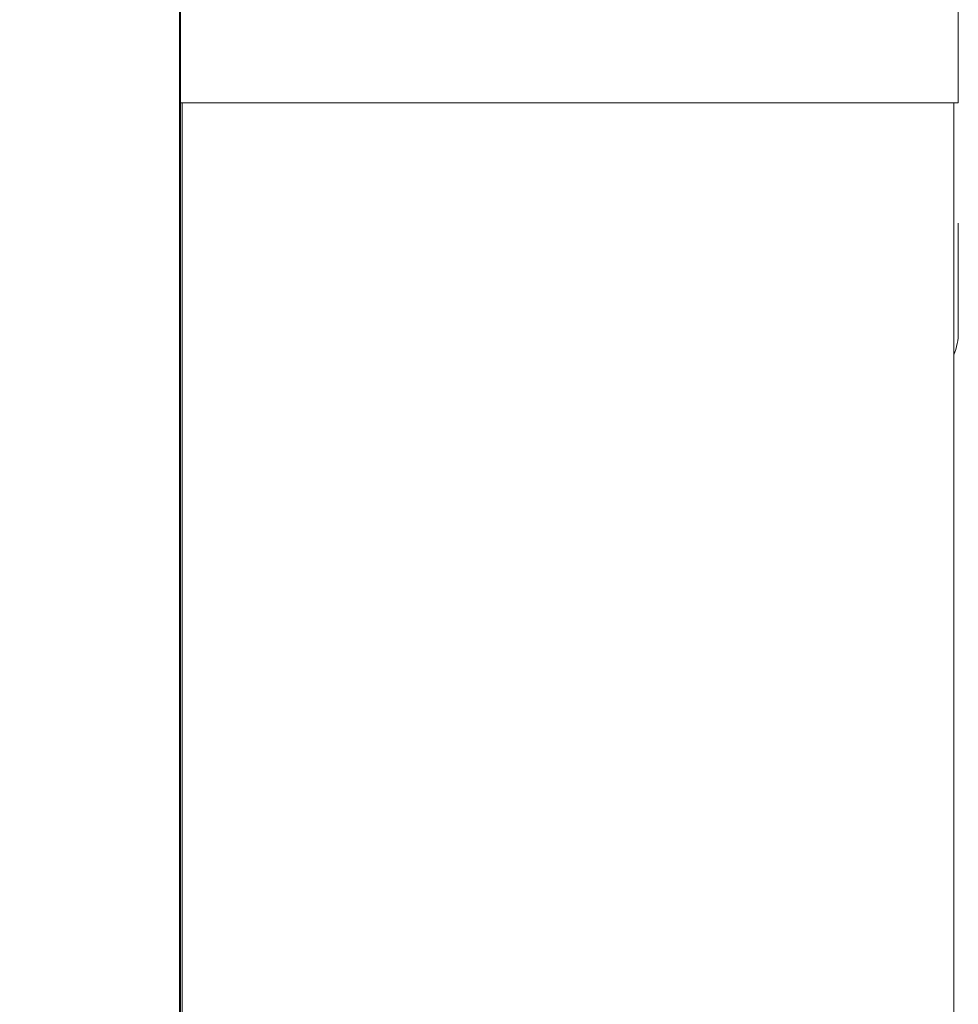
# Model space of a CAD drawing. Header units: millimetres. Extents: x 4 to 1188, y 1 to 840.
# Tile 24 of 256: x 132 to 142, y 476 to 487. Entities that reach past the tile are written whole.
import ezdxf

# ---------------------------------------------------------------- set-up
doc = ezdxf.new("R2010")
doc.units = ezdxf.units.MM
doc.layers.add('1', color=7, linetype='Continuous')
doc.styles.add('Arial Unicode MS', font='Arial Unicode MS')
doc.dimstyles.get("Standard").update_dxf_attribs({"dimtxt": 0.18, "dimasz": 0.18, "dimexe": 0.18, "dimexo": 0.0625, "dimgap": 0.09, "dimtad": 0, "dimtih": 1, "dimtoh": 1, "dimdec": 4, "dimzin": 0, "dimdsep": 46, "dimtxsty": 'Standard', "dimcen": 0.09, "dimadec": 0, "dimazin": 0, "dimtfac": 1, "dimtdec": 4, "dimtofl": 0, "dimtmove": 0, "dimatfit": 3, "dimfxl": 0, "dimtolj": 1, "dimtzin": 0, "dimarcsym": 0})

# ---------------------------------------------------------------- blocks, each defined once
blk = doc.blocks.new('_U25')
at = {"layer": '1', "color": 18, "lineweight": 35}
for p, q in [((132.678, 499.382), (197.594, 499.382)), ((195.594, 485.801), (195.594, 499.382))]:
    blk.add_line(p, q, dxfattribs=at)
at = {"layer": '1', "color": 18, "lineweight": 70}
for points in [[(195.594, 499.382), (196.37, 495.882), (194.818, 495.882)], [(195.594, 485.801), (194.818, 489.301), (196.37, 489.301)]]:
    blk.add_solid(points, dxfattribs=at)
at = {"layer": '1', "color": 18, "linetype": 'Continuous', "lineweight": 13, "insert": (194.352, 488.588), "char_height": 3, "attachment_point": 7, "rotation": 90, "line_spacing_factor": 1.047437, "style": 'Arial Unicode MS'}
blk.add_mtext('\\fArial Unicode MS|b0|i0;\\W1.0000;{\\H1.21x;(}95{\\H1.21x;)}', dxfattribs=at)

msp = doc.modelspace()

# ---------------------------------------------------------------- linework, layer by layer
at = {"layer": '1', "color": 154, "linetype": 'Continuous', "lineweight": 13}
for p, q in [((133.4633, 498.889), (133.4633, 358.8605)), ((133.4739, 397.7047), (133.4739, 491.549)), ((142.1596, 486.433), (142.1596, 487.6473)), ((142.1596, 486.433), (133.4739, 486.433)), ((133.493, 486.433), (133.493, 397.7037)), ((142.1116, 396.1991), (142.1116, 486.433)), ((142.1596, 483.8723), (142.1596, 485.0866))]:
    msp.add_line(p, q, dxfattribs=at)
msp.add_ellipse((141.4453, 483.8723), major_axis=(0, 0.7143), ratio=1, start_param=4.3435709, end_param=4.712389, dxfattribs=at)

# ---------------------------------------------------------------- dimensions: what is measured, and where the dimension line sits
at = {"layer": '1', "color": 18, "linetype": 'Continuous', "lineweight": 13}
dim = msp.add_linear_dim(base=(195.5944, 499.3819), p1=(183.7318, 485.8009), p2=(131.6776, 499.3819), angle=90, dimstyle='Standard', override={"dimtxt": 3, "dimasz": 3.5, "dimexe": 2, "dimexo": 1, "dimgap": 1.5, "dimtad": 1, "dimtih": 0, "dimtoh": 0, "dimdec": 0, "dimlfac": 7, "dimzin": 8, "dimdsep": 44, "dimlunit": 2, "dimpost": '(<>)', "dimtxsty": 'Arial Unicode MS', "dimsah": 1, "dimse1": 0, "dimse2": 0, "dimsd1": 0, "dimsd2": 0, "dimclrd": 18, "dimclre": 18, "dimclrt": 18, "dimtm": -0.1, "dimtfac": 0.666667, "dimtdec": 2, "dimtofl": 1, "dimtmove": 0, "dimtzin": 8, "dimlwd": 35, "dimlwe": 35}, dxfattribs=at)
dim.commit()
dim.dimension.update_dxf_attribs({"geometry": '_U25', "text_midpoint": (195.5944, 492.5914), "dimtype": 160})

doc.saveas('drawing.dxf')
